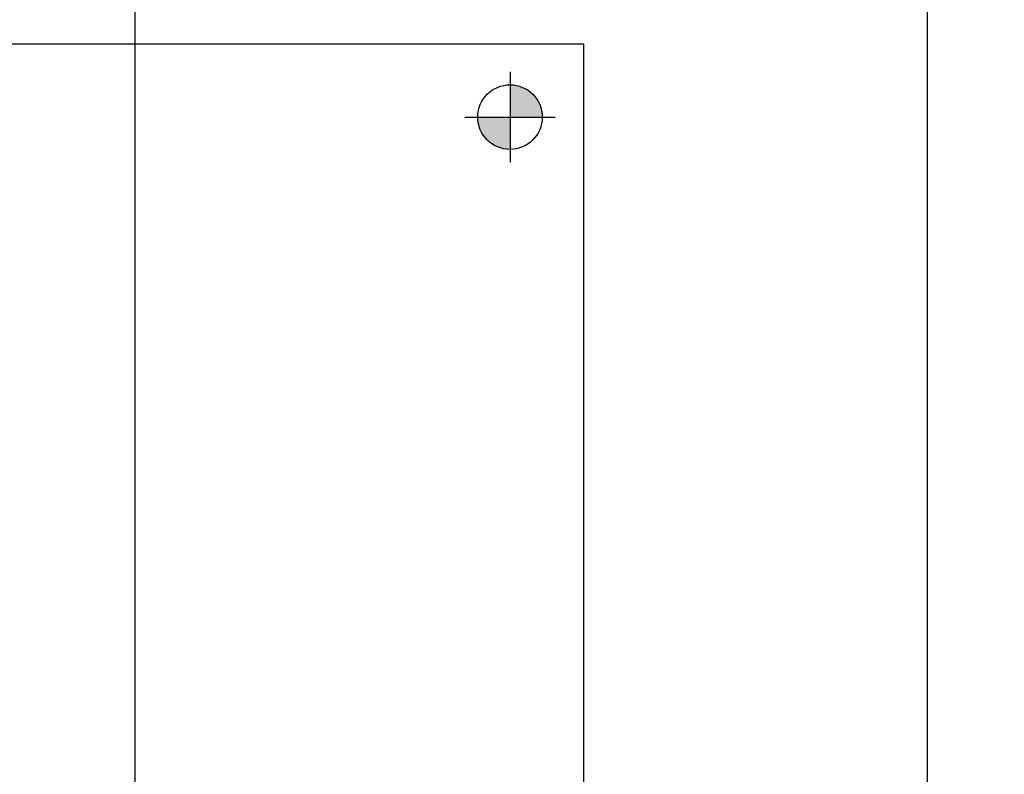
# Model space of a CAD drawing. Extents: x -7650383 to 4934791, y -137560 to 1826789.
# Tile 142 of 256: x 2136141 to 2136397, y 42116 to 42312. Entities that reach past the tile are written whole.
import ezdxf

# ---------------------------------------------------------------- set-up
doc = ezdxf.new("R2010")
doc.units = 0
doc.header["$LTSCALE"] = 800
doc.header["$MEASUREMENT"] = 0
doc.layers.add('KEY PLAN', color=251, linetype='CONTINUOUS')

# ---------------------------------------------------------------- blocks, each defined once
blk = doc.blocks.new('UTCOMBINE')
at = {"layer": 'KEY PLAN'}
h = blk.add_hatch(color=256, dxfattribs=at)
h.paths.add_polyline_path([(-708492.25, 46426.7), (-708483.87, 46426.7), (-708483.87, 46418.32, -0.414214)])
h.paths.add_polyline_path([(-708475.49, 46426.7), (-708483.87, 46426.7), (-708483.87, 46435.08, -0.414214)])
h = blk.add_hatch(color=256, dxfattribs=at)
h.paths.add_polyline_path([(-708492.25, 46426.7), (-708483.87, 46426.7), (-708483.87, 46418.32, -0.414214)])
h.paths.add_polyline_path([(-708475.49, 46426.7), (-708483.87, 46426.7), (-708483.87, 46435.08, -0.414214)])
h = blk.add_hatch(color=256, dxfattribs=at)
h.paths.add_polyline_path([(-708492.25, 46426.7), (-708483.87, 46426.7), (-708483.87, 46418.32, -0.414214)])
h.paths.add_polyline_path([(-708475.49, 46426.7), (-708483.87, 46426.7), (-708483.87, 46435.08, -0.414214)])
h = blk.add_hatch(color=256, dxfattribs=at)
h.paths.add_polyline_path([(-708492.25, 46426.7), (-708483.87, 46426.7), (-708483.87, 46418.32, -0.414214)])
h.paths.add_polyline_path([(-708475.49, 46426.7), (-708483.87, 46426.7), (-708483.87, 46435.08, -0.414214)])
h = blk.add_hatch(color=256, dxfattribs=at)
h.paths.add_polyline_path([(-708492.25, 46426.7), (-708483.87, 46426.7), (-708483.87, 46418.32, -0.414214)])
h.paths.add_polyline_path([(-708475.49, 46426.7), (-708483.87, 46426.7), (-708483.87, 46435.08, -0.414214)])
h = blk.add_hatch(color=256, dxfattribs=at)
h.paths.add_polyline_path([(-708492.25, 46426.7), (-708483.87, 46426.7), (-708483.87, 46418.32, -0.414214)])
h.paths.add_polyline_path([(-708475.49, 46426.7), (-708483.87, 46426.7), (-708483.87, 46435.08, -0.414214)])
h = blk.add_hatch(color=256, dxfattribs=at)
h.paths.add_polyline_path([(-708492.25, 46426.7), (-708483.87, 46426.7), (-708483.87, 46418.32, -0.414214)])
h.paths.add_polyline_path([(-708475.49, 46426.7), (-708483.87, 46426.7), (-708483.87, 46435.08, -0.414214)])
h = blk.add_hatch(color=256, dxfattribs=at)
h.paths.add_polyline_path([(-708492.25, 46426.7), (-708483.87, 46426.7), (-708483.87, 46418.32, -0.414214)])
h.paths.add_polyline_path([(-708475.49, 46426.7), (-708483.87, 46426.7), (-708483.87, 46435.08, -0.414214)])
h = blk.add_hatch(color=256, dxfattribs=at)
h.paths.add_polyline_path([(-708492.25, 46426.7), (-708483.87, 46426.7), (-708483.87, 46418.32, -0.414214)])
h.paths.add_polyline_path([(-708475.49, 46426.7), (-708483.87, 46426.7), (-708483.87, 46435.08, -0.414214)])
h = blk.add_hatch(color=256, dxfattribs=at)
h.paths.add_polyline_path([(-708492.25, 46426.7), (-708483.87, 46426.7), (-708483.87, 46418.32, -0.414214)])
h.paths.add_polyline_path([(-708475.49, 46426.7), (-708483.87, 46426.7), (-708483.87, 46435.08, -0.414214)])
h = blk.add_hatch(color=256, dxfattribs=at)
h.paths.add_polyline_path([(-708492.25, 46426.7), (-708483.87, 46426.7), (-708483.87, 46418.32, -0.414214)])
h.paths.add_polyline_path([(-708475.49, 46426.7), (-708483.87, 46426.7), (-708483.87, 46435.08, -0.414214)])
h = blk.add_hatch(color=256, dxfattribs=at)
h.paths.add_polyline_path([(-708492.25, 46426.7), (-708483.87, 46426.7), (-708483.87, 46418.32, -0.414214)])
h.paths.add_polyline_path([(-708475.49, 46426.7), (-708483.87, 46426.7), (-708483.87, 46435.08, -0.414214)])
h = blk.add_hatch(color=256, dxfattribs=at)
h.paths.add_polyline_path([(-708492.25, 46426.7), (-708483.87, 46426.7), (-708483.87, 46418.32, -0.414214)])
h.paths.add_polyline_path([(-708475.49, 46426.7), (-708483.87, 46426.7), (-708483.87, 46435.08, -0.414214)])
h = blk.add_hatch(color=256, dxfattribs=at)
h.paths.add_polyline_path([(-708492.25, 46426.7), (-708483.87, 46426.7), (-708483.87, 46418.32, -0.414214)])
h.paths.add_polyline_path([(-708475.49, 46426.7), (-708483.87, 46426.7), (-708483.87, 46435.08, -0.414214)])
h = blk.add_hatch(color=256, dxfattribs=at)
h.paths.add_polyline_path([(-708492.25, 46426.7), (-708483.87, 46426.7), (-708483.87, 46418.32, -0.414214)])
h.paths.add_polyline_path([(-708475.49, 46426.7), (-708483.87, 46426.7), (-708483.87, 46435.08, -0.414214)])
h = blk.add_hatch(color=256, dxfattribs=at)
h.paths.add_polyline_path([(-708492.25, 46426.7), (-708483.87, 46426.7), (-708483.87, 46418.32, -0.414214)])
h.paths.add_polyline_path([(-708475.49, 46426.7), (-708483.87, 46426.7), (-708483.87, 46435.08, -0.414214)])
h = blk.add_hatch(color=256, dxfattribs=at)
h.paths.add_polyline_path([(-708492.25, 46426.7), (-708483.87, 46426.7), (-708483.87, 46418.32, -0.414214)])
h.paths.add_polyline_path([(-708475.49, 46426.7), (-708483.87, 46426.7), (-708483.87, 46435.08, -0.414214)])
h = blk.add_hatch(color=256, dxfattribs=at)
h.paths.add_polyline_path([(-708492.25, 46426.7), (-708483.87, 46426.7), (-708483.87, 46418.32, -0.414214)])
h.paths.add_polyline_path([(-708475.49, 46426.7), (-708483.87, 46426.7), (-708483.87, 46435.08, -0.414214)])
h = blk.add_hatch(color=256, dxfattribs=at)
h.paths.add_polyline_path([(-708492.25, 46426.7), (-708483.87, 46426.7), (-708483.87, 46418.32, -0.414214)])
h.paths.add_polyline_path([(-708475.49, 46426.7), (-708483.87, 46426.7), (-708483.87, 46435.08, -0.414214)])
h = blk.add_hatch(color=256, dxfattribs=at)
h.paths.add_polyline_path([(-708492.25, 46426.7), (-708483.87, 46426.7), (-708483.87, 46418.32, -0.414214)])
h.paths.add_polyline_path([(-708475.49, 46426.7), (-708483.87, 46426.7), (-708483.87, 46435.08, -0.414214)])
h = blk.add_hatch(color=256, dxfattribs=at)
h.paths.add_polyline_path([(-708492.25, 46426.7), (-708483.87, 46426.7), (-708483.87, 46418.32, -0.414214)])
h.paths.add_polyline_path([(-708475.49, 46426.7), (-708483.87, 46426.7), (-708483.87, 46435.08, -0.414214)])
h = blk.add_hatch(color=256, dxfattribs=at)
h.paths.add_polyline_path([(-708492.25, 46426.7), (-708483.87, 46426.7), (-708483.87, 46418.32, -0.414214)])
h.paths.add_polyline_path([(-708475.49, 46426.7), (-708483.87, 46426.7), (-708483.87, 46435.08, -0.414214)])
h = blk.add_hatch(color=256, dxfattribs=at)
h.paths.add_polyline_path([(-708492.25, 46426.7), (-708483.87, 46426.7), (-708483.87, 46418.32, -0.414214)])
h.paths.add_polyline_path([(-708475.49, 46426.7), (-708483.87, 46426.7), (-708483.87, 46435.08, -0.414214)])
h = blk.add_hatch(color=256, dxfattribs=at)
h.paths.add_polyline_path([(-708492.25, 46426.7), (-708483.87, 46426.7), (-708483.87, 46418.32, -0.414214)])
h.paths.add_polyline_path([(-708475.49, 46426.7), (-708483.87, 46426.7), (-708483.87, 46435.08, -0.414214)])
h = blk.add_hatch(color=256, dxfattribs=at)
h.paths.add_polyline_path([(-708492.25, 46426.7), (-708483.87, 46426.7), (-708483.87, 46418.32, -0.414214)])
h.paths.add_polyline_path([(-708475.49, 46426.7), (-708483.87, 46426.7), (-708483.87, 46435.08, -0.414214)])
h = blk.add_hatch(color=256, dxfattribs=at)
h.paths.add_polyline_path([(-708492.25, 46426.7), (-708483.87, 46426.7), (-708483.87, 46418.32, -0.414214)])
h.paths.add_polyline_path([(-708475.49, 46426.7), (-708483.87, 46426.7), (-708483.87, 46435.08, -0.414214)])
h = blk.add_hatch(color=256, dxfattribs=at)
h.paths.add_polyline_path([(-708492.25, 46426.7), (-708483.87, 46426.7), (-708483.87, 46418.32, -0.414214)])
h.paths.add_polyline_path([(-708475.49, 46426.7), (-708483.87, 46426.7), (-708483.87, 46435.08, -0.414214)])
h = blk.add_hatch(color=256, dxfattribs=at)
h.paths.add_polyline_path([(-708492.25, 46426.7), (-708483.87, 46426.7), (-708483.87, 46418.32, -0.414214)])
h.paths.add_polyline_path([(-708475.49, 46426.7), (-708483.87, 46426.7), (-708483.87, 46435.08, -0.414214)])
h = blk.add_hatch(color=256, dxfattribs=at)
h.paths.add_polyline_path([(-708492.25, 46426.7), (-708483.87, 46426.7), (-708483.87, 46418.32, -0.414214)])
h.paths.add_polyline_path([(-708475.49, 46426.7), (-708483.87, 46426.7), (-708483.87, 46435.08, -0.414214)])
h = blk.add_hatch(color=256, dxfattribs=at)
h.paths.add_polyline_path([(-708492.25, 46426.7), (-708483.87, 46426.7), (-708483.87, 46418.32, -0.414214)])
h.paths.add_polyline_path([(-708475.49, 46426.7), (-708483.87, 46426.7), (-708483.87, 46435.08, -0.414214)])
h = blk.add_hatch(color=256, dxfattribs=at)
h.paths.add_polyline_path([(-708492.25, 46426.7), (-708483.87, 46426.7), (-708483.87, 46418.32, -0.414214)])
h.paths.add_polyline_path([(-708475.49, 46426.7), (-708483.87, 46426.7), (-708483.87, 46435.08, -0.414214)])
h = blk.add_hatch(color=256, dxfattribs=at)
h.paths.add_polyline_path([(-708492.25, 46426.7), (-708483.87, 46426.7), (-708483.87, 46418.32, -0.414214)])
h.paths.add_polyline_path([(-708475.49, 46426.7), (-708483.87, 46426.7), (-708483.87, 46435.08, -0.414214)])
h = blk.add_hatch(color=256, dxfattribs=at)
h.paths.add_polyline_path([(-708492.25, 46426.7), (-708483.87, 46426.7), (-708483.87, 46418.32, -0.414214)])
h.paths.add_polyline_path([(-708475.49, 46426.7), (-708483.87, 46426.7), (-708483.87, 46435.08, -0.414214)])
h = blk.add_hatch(color=256, dxfattribs=at)
h.paths.add_polyline_path([(-708492.25, 46426.7), (-708483.87, 46426.7), (-708483.87, 46418.32, -0.414214)])
h.paths.add_polyline_path([(-708475.49, 46426.7), (-708483.87, 46426.7), (-708483.87, 46435.08, -0.414214)])
h = blk.add_hatch(color=256, dxfattribs=at)
h.paths.add_polyline_path([(-708492.25, 46426.7), (-708483.87, 46426.7), (-708483.87, 46418.32, -0.414214)])
h.paths.add_polyline_path([(-708475.49, 46426.7), (-708483.87, 46426.7), (-708483.87, 46435.08, -0.414214)])
h = blk.add_hatch(color=256, dxfattribs=at)
h.paths.add_polyline_path([(-708492.25, 46426.7), (-708483.87, 46426.7), (-708483.87, 46418.32, -0.414214)])
h.paths.add_polyline_path([(-708475.49, 46426.7), (-708483.87, 46426.7), (-708483.87, 46435.08, -0.414214)])
h = blk.add_hatch(color=256, dxfattribs=at)
h.paths.add_polyline_path([(-708492.25, 46426.7), (-708483.87, 46426.7), (-708483.87, 46418.32, -0.414214)])
h.paths.add_polyline_path([(-708475.49, 46426.7), (-708483.87, 46426.7), (-708483.87, 46435.08, -0.414214)])
h = blk.add_hatch(color=256, dxfattribs=at)
h.paths.add_polyline_path([(-708492.25, 46426.7), (-708483.87, 46426.7), (-708483.87, 46418.32, -0.414214)])
h.paths.add_polyline_path([(-708475.49, 46426.7), (-708483.87, 46426.7), (-708483.87, 46435.08, -0.414214)])
h = blk.add_hatch(color=256, dxfattribs=at)
h.paths.add_polyline_path([(-708492.25, 46426.7), (-708483.87, 46426.7), (-708483.87, 46418.32, -0.414214)])
h.paths.add_polyline_path([(-708475.49, 46426.7), (-708483.87, 46426.7), (-708483.87, 46435.08, -0.414214)])
h = blk.add_hatch(color=256, dxfattribs=at)
h.paths.add_polyline_path([(-708492.25, 46426.7), (-708483.87, 46426.7), (-708483.87, 46418.32, -0.414214)])
h.paths.add_polyline_path([(-708475.49, 46426.7), (-708483.87, 46426.7), (-708483.87, 46435.08, -0.414214)])
h = blk.add_hatch(color=256, dxfattribs=at)
h.paths.add_polyline_path([(-708492.25, 46426.7), (-708483.87, 46426.7), (-708483.87, 46418.32, -0.414214)])
h.paths.add_polyline_path([(-708475.49, 46426.7), (-708483.87, 46426.7), (-708483.87, 46435.08, -0.414214)])
h = blk.add_hatch(color=256, dxfattribs=at)
h.paths.add_polyline_path([(-708492.25, 46426.7), (-708483.87, 46426.7), (-708483.87, 46418.32, -0.414214)])
h.paths.add_polyline_path([(-708475.49, 46426.7), (-708483.87, 46426.7), (-708483.87, 46435.08, -0.414214)])
h = blk.add_hatch(color=256, dxfattribs=at)
h.paths.add_polyline_path([(-708492.25, 46426.7), (-708483.87, 46426.7), (-708483.87, 46418.32, -0.414214)])
h.paths.add_polyline_path([(-708475.49, 46426.7), (-708483.87, 46426.7), (-708483.87, 46435.08, -0.414214)])
h = blk.add_hatch(color=256, dxfattribs=at)
h.paths.add_polyline_path([(-708492.25, 46426.7), (-708483.87, 46426.7), (-708483.87, 46418.32, -0.414214)])
h.paths.add_polyline_path([(-708475.49, 46426.7), (-708483.87, 46426.7), (-708483.87, 46435.08, -0.414214)])
h = blk.add_hatch(color=256, dxfattribs=at)
h.paths.add_polyline_path([(-708492.25, 46426.7), (-708483.87, 46426.7), (-708483.87, 46418.32, -0.414214)])
h.paths.add_polyline_path([(-708475.49, 46426.7), (-708483.87, 46426.7), (-708483.87, 46435.08, -0.414214)])
h = blk.add_hatch(color=256, dxfattribs=at)
h.paths.add_polyline_path([(-708492.25, 46426.7), (-708483.87, 46426.7), (-708483.87, 46418.32, -0.414214)])
h.paths.add_polyline_path([(-708475.49, 46426.7), (-708483.87, 46426.7), (-708483.87, 46435.08, -0.414214)])
h = blk.add_hatch(color=256, dxfattribs=at)
h.paths.add_polyline_path([(-708492.25, 46426.7), (-708483.87, 46426.7), (-708483.87, 46418.32, -0.414214)])
h.paths.add_polyline_path([(-708475.49, 46426.7), (-708483.87, 46426.7), (-708483.87, 46435.08, -0.414214)])
h = blk.add_hatch(color=256, dxfattribs=at)
h.paths.add_polyline_path([(-708492.25, 46426.7), (-708483.87, 46426.7), (-708483.87, 46418.32, -0.414214)])
h.paths.add_polyline_path([(-708475.49, 46426.7), (-708483.87, 46426.7), (-708483.87, 46435.08, -0.414214)])
h = blk.add_hatch(color=256, dxfattribs=at)
h.paths.add_polyline_path([(-708492.25, 46426.7), (-708483.87, 46426.7), (-708483.87, 46418.32, -0.414214)])
h.paths.add_polyline_path([(-708475.49, 46426.7), (-708483.87, 46426.7), (-708483.87, 46435.08, -0.414214)])
h = blk.add_hatch(color=256, dxfattribs=at)
h.paths.add_polyline_path([(-708492.25, 46426.7), (-708483.87, 46426.7), (-708483.87, 46418.32, -0.414214)])
h.paths.add_polyline_path([(-708475.49, 46426.7), (-708483.87, 46426.7), (-708483.87, 46435.08, -0.414214)])
h = blk.add_hatch(color=256, dxfattribs=at)
h.paths.add_polyline_path([(-708492.25, 46426.7), (-708483.87, 46426.7), (-708483.87, 46418.32, -0.414214)])
h.paths.add_polyline_path([(-708475.49, 46426.7), (-708483.87, 46426.7), (-708483.87, 46435.08, -0.414214)])
h = blk.add_hatch(color=256, dxfattribs=at)
h.paths.add_polyline_path([(-708492.25, 46426.7), (-708483.87, 46426.7), (-708483.87, 46418.32, -0.414214)])
h.paths.add_polyline_path([(-708475.49, 46426.7), (-708483.87, 46426.7), (-708483.87, 46435.08, -0.414214)])
h = blk.add_hatch(color=256, dxfattribs=at)
h.paths.add_polyline_path([(-708492.25, 46426.7), (-708483.87, 46426.7), (-708483.87, 46418.32, -0.414214)])
h.paths.add_polyline_path([(-708475.49, 46426.7), (-708483.87, 46426.7), (-708483.87, 46435.08, -0.414214)])
h = blk.add_hatch(color=256, dxfattribs=at)
h.paths.add_polyline_path([(-708492.25, 46426.7), (-708483.87, 46426.7), (-708483.87, 46418.32, -0.414214)])
h.paths.add_polyline_path([(-708475.49, 46426.7), (-708483.87, 46426.7), (-708483.87, 46435.08, -0.414214)])
h = blk.add_hatch(color=256, dxfattribs=at)
h.paths.add_polyline_path([(-708492.25, 46426.7), (-708483.87, 46426.7), (-708483.87, 46418.32, -0.414214)])
h.paths.add_polyline_path([(-708475.49, 46426.7), (-708483.87, 46426.7), (-708483.87, 46435.08, -0.414214)])
h = blk.add_hatch(color=256, dxfattribs=at)
h.paths.add_polyline_path([(-708492.25, 46426.7), (-708483.87, 46426.7), (-708483.87, 46418.32, -0.414214)])
h.paths.add_polyline_path([(-708475.49, 46426.7), (-708483.87, 46426.7), (-708483.87, 46435.08, -0.414214)])
h = blk.add_hatch(color=256, dxfattribs=at)
h.paths.add_polyline_path([(-708492.25, 46426.7), (-708483.87, 46426.7), (-708483.87, 46418.32, -0.414214)])
h.paths.add_polyline_path([(-708475.49, 46426.7), (-708483.87, 46426.7), (-708483.87, 46435.08, -0.414214)])
h = blk.add_hatch(color=256, dxfattribs=at)
h.paths.add_polyline_path([(-708492.25, 46426.7), (-708483.87, 46426.7), (-708483.87, 46418.32, -0.414214)])
h.paths.add_polyline_path([(-708475.49, 46426.7), (-708483.87, 46426.7), (-708483.87, 46435.08, -0.414214)])
h = blk.add_hatch(color=256, dxfattribs=at)
h.paths.add_polyline_path([(-708492.25, 46426.7), (-708483.87, 46426.7), (-708483.87, 46418.32, -0.414214)])
h.paths.add_polyline_path([(-708475.49, 46426.7), (-708483.87, 46426.7), (-708483.87, 46435.08, -0.414214)])
h = blk.add_hatch(color=256, dxfattribs=at)
h.paths.add_polyline_path([(-708492.25, 46426.7), (-708483.87, 46426.7), (-708483.87, 46418.32, -0.414214)])
h.paths.add_polyline_path([(-708475.49, 46426.7), (-708483.87, 46426.7), (-708483.87, 46435.08, -0.414214)])
h = blk.add_hatch(color=256, dxfattribs=at)
h.paths.add_polyline_path([(-708492.25, 46426.7), (-708483.87, 46426.7), (-708483.87, 46418.32, -0.414214)])
h.paths.add_polyline_path([(-708475.49, 46426.7), (-708483.87, 46426.7), (-708483.87, 46435.08, -0.414214)])
h = blk.add_hatch(color=256, dxfattribs=at)
h.paths.add_polyline_path([(-708492.25, 46426.7), (-708483.87, 46426.7), (-708483.87, 46418.32, -0.414214)])
h.paths.add_polyline_path([(-708475.49, 46426.7), (-708483.87, 46426.7), (-708483.87, 46435.08, -0.414214)])
h = blk.add_hatch(color=256, dxfattribs=at)
h.paths.add_polyline_path([(-708492.25, 46426.7), (-708483.87, 46426.7), (-708483.87, 46418.32, -0.414214)])
h.paths.add_polyline_path([(-708475.49, 46426.7), (-708483.87, 46426.7), (-708483.87, 46435.08, -0.414214)])
h = blk.add_hatch(color=256, dxfattribs=at)
h.paths.add_polyline_path([(-708492.25, 46426.7), (-708483.87, 46426.7), (-708483.87, 46418.32, -0.414214)])
h.paths.add_polyline_path([(-708475.49, 46426.7), (-708483.87, 46426.7), (-708483.87, 46435.08, -0.414214)])
for p, q in [((-708386.51, 45726.59, 0), (-708386.51, 46828.94, 0)), ((-708592.13, 45383.96, 0), (-708592.13, 46783.94, 0)), ((-708592.13, 45383.96, 0), (-708592.13, 46783.94, 0)), ((-708502.92, 46407.65, 0), (-708502.92, 46712.47, 0)), ((-708502.92, 46407.65, 0), (-708502.92, 46712.47, 0)), ((-708502.92, 46407.65, 0), (-708502.92, 46712.47, 0)), ((-708502.92, 46407.65, 0), (-708502.92, 46712.47, 0)), ((-708502.92, 46407.65, 0), (-708502.92, 46712.47, 0)), ((-708502.92, 46407.65, 0), (-708502.92, 46712.47, 0)), ((-708502.92, 46407.65, 0), (-708502.92, 46712.47, 0)), ((-708502.92, 46407.65, 0), (-708502.92, 46712.47, 0)), ((-708502.92, 46407.65, 0), (-708502.92, 46712.47, 0)), ((-708502.92, 46407.65, 0), (-708502.92, 46712.47, 0)), ((-708502.92, 46407.65, 0), (-708502.92, 46712.47, 0)), ((-708502.92, 46407.65, 0), (-708502.92, 46712.47, 0)), ((-708502.92, 46407.65, 0), (-708502.92, 46712.47, 0)), ((-708502.92, 46407.65, 0), (-708502.92, 46712.47, 0)), ((-708502.92, 46407.65, 0), (-708502.92, 46712.47, 0)), ((-708502.92, 46407.65, 0), (-708502.92, 46712.47, 0)), ((-708502.92, 46407.65, 0), (-708502.92, 46712.47, 0)), ((-708502.92, 46407.65, 0), (-708502.92, 46712.47, 0)), ((-708502.92, 46407.65, 0), (-708502.92, 46712.47, 0)), ((-708502.92, 46407.65, 0), (-708502.92, 46712.47, 0)), ((-708502.92, 46407.65, 0), (-708502.92, 46712.47, 0)), ((-708502.92, 46407.65, 0), (-708502.92, 46712.47, 0)), ((-708502.92, 46407.65, 0), (-708502.92, 46712.47, 0)), ((-708502.92, 46407.65, 0), (-708502.92, 46712.47, 0)), ((-708502.92, 46407.65, 0), (-708502.92, 46712.47, 0)), ((-708502.92, 46407.65, 0), (-708502.92, 46712.47, 0)), ((-708502.92, 46407.65, 0), (-708502.92, 46712.47, 0)), ((-708502.92, 46407.65, 0), (-708502.92, 46712.47, 0)), ((-708502.92, 46407.65, 0), (-708502.92, 46712.47, 0)), ((-708502.92, 46407.65, 0), (-708502.92, 46712.47, 0)), ((-708502.92, 46407.65, 0), (-708502.92, 46712.47, 0)), ((-708502.92, 46407.65, 0), (-708502.92, 46712.47, 0)), ((-708502.92, 46407.65, 0), (-708502.92, 46712.47, 0)), ((-708502.92, 46407.65, 0), (-708502.92, 46712.47, 0)), ((-708502.92, 46407.65, 0), (-708502.92, 46712.47, 0)), ((-708502.92, 46407.65, 0), (-708502.92, 46712.47, 0)), ((-708502.92, 46407.65, 0), (-708502.92, 46712.47, 0)), ((-708502.92, 46407.65, 0), (-708502.92, 46712.47, 0)), ((-708502.92, 46407.65, 0), (-708502.92, 46712.47, 0)), ((-708502.92, 46407.65, 0), (-708502.92, 46712.47, 0)), ((-708502.92, 46407.65, 0), (-708502.92, 46712.47, 0)), ((-708502.92, 46407.65, 0), (-708502.92, 46712.47, 0)), ((-708502.92, 46407.65, 0), (-708502.92, 46712.47, 0)), ((-708502.92, 46407.65, 0), (-708502.92, 46712.47, 0)), ((-708502.92, 46407.65, 0), (-708502.92, 46712.47, 0)), ((-708502.92, 46407.65, 0), (-708502.92, 46712.47, 0)), ((-708502.92, 46407.65, 0), (-708502.92, 46712.47, 0)), ((-708502.92, 46407.65, 0), (-708502.92, 46712.47, 0)), ((-708502.92, 46407.65, 0), (-708502.92, 46712.47, 0)), ((-708502.92, 46407.65, 0), (-708502.92, 46712.47, 0)), ((-708502.92, 46407.65, 0), (-708502.92, 46712.47, 0)), ((-708502.92, 46407.65, 0), (-708502.92, 46712.47, 0)), ((-708502.92, 46407.65, 0), (-708502.92, 46712.47, 0)), ((-708502.92, 46407.65, 0), (-708502.92, 46712.47, 0)), ((-708502.92, 46407.65, 0), (-708502.92, 46712.47, 0)), ((-708502.92, 46407.65, 0), (-708502.92, 46712.47, 0)), ((-708502.92, 46407.65, 0), (-708502.92, 46712.47, 0)), ((-708502.92, 46407.65, 0), (-708502.92, 46712.47, 0)), ((-708502.92, 46407.65, 0), (-708502.92, 46712.47, 0)), ((-708502.92, 46407.65, 0), (-708502.92, 46712.47, 0)), ((-708502.92, 46407.65, 0), (-708502.92, 46712.47, 0)), ((-708502.92, 46407.65, 0), (-708502.92, 46712.47, 0)), ((-708502.92, 46407.65, 0), (-708502.92, 46712.47, 0)), ((-708502.92, 46407.65, 0), (-708502.92, 46712.47, 0)), ((-708483.87, 46414.98, 0), (-708483.87, 46438.42, 0)), ((-708483.87, 46414.98, 0), (-708483.87, 46438.42, 0)), ((-708483.87, 46414.98, 0), (-708483.87, 46438.42, 0)), ((-708483.87, 46414.98, 0), (-708483.87, 46438.42, 0)), ((-708483.87, 46414.98, 0), (-708483.87, 46438.42, 0)), ((-708483.87, 46414.98, 0), (-708483.87, 46438.42, 0)), ((-708483.87, 46414.98, 0), (-708483.87, 46438.42, 0)), ((-708483.87, 46414.98, 0), (-708483.87, 46438.42, 0)), ((-708483.87, 46414.98, 0), (-708483.87, 46438.42, 0)), ((-708483.87, 46414.98, 0), (-708483.87, 46438.42, 0)), ((-708483.87, 46414.98, 0), (-708483.87, 46438.42, 0)), ((-708483.87, 46414.98, 0), (-708483.87, 46438.42, 0)), ((-708483.87, 46414.98, 0), (-708483.87, 46438.42, 0)), ((-708483.87, 46414.98, 0), (-708483.87, 46438.42, 0)), ((-708483.87, 46414.98, 0), (-708483.87, 46438.42, 0)), ((-708483.87, 46414.98, 0), (-708483.87, 46438.42, 0)), ((-708483.87, 46414.98, 0), (-708483.87, 46438.42, 0)), ((-708483.87, 46414.98, 0), (-708483.87, 46438.42, 0)), ((-708483.87, 46414.98, 0), (-708483.87, 46438.42, 0)), ((-708483.87, 46414.98, 0), (-708483.87, 46438.42, 0)), ((-708483.87, 46414.98, 0), (-708483.87, 46438.42, 0)), ((-708483.87, 46414.98, 0), (-708483.87, 46438.42, 0)), ((-708483.87, 46414.98, 0), (-708483.87, 46438.42, 0)), ((-708483.87, 46414.98, 0), (-708483.87, 46438.42, 0)), ((-708483.87, 46414.98, 0), (-708483.87, 46438.42, 0)), ((-708483.87, 46414.98, 0), (-708483.87, 46438.42, 0)), ((-708483.87, 46414.98, 0), (-708483.87, 46438.42, 0)), ((-708483.87, 46414.98, 0), (-708483.87, 46438.42, 0)), ((-708483.87, 46414.98, 0), (-708483.87, 46438.42, 0)), ((-708483.87, 46414.98, 0), (-708483.87, 46438.42, 0)), ((-708483.87, 46414.98, 0), (-708483.87, 46438.42, 0)), ((-708483.87, 46414.98, 0), (-708483.87, 46438.42, 0)), ((-708483.87, 46414.98, 0), (-708483.87, 46438.42, 0)), ((-708483.87, 46414.98, 0), (-708483.87, 46438.42, 0)), ((-708483.87, 46414.98, 0), (-708483.87, 46438.42, 0)), ((-708483.87, 46414.98, 0), (-708483.87, 46438.42, 0)), ((-708483.87, 46414.98, 0), (-708483.87, 46438.42, 0)), ((-708483.87, 46414.98, 0), (-708483.87, 46438.42, 0)), ((-708483.87, 46414.98, 0), (-708483.87, 46438.42, 0)), ((-708483.87, 46414.98, 0), (-708483.87, 46438.42, 0)), ((-708483.87, 46414.98, 0), (-708483.87, 46438.42, 0)), ((-708483.87, 46414.98, 0), (-708483.87, 46438.42, 0)), ((-708483.87, 46414.98, 0), (-708483.87, 46438.42, 0)), ((-708483.87, 46414.98, 0), (-708483.87, 46438.42, 0)), ((-708483.87, 46414.98, 0), (-708483.87, 46438.42, 0)), ((-708483.87, 46414.98, 0), (-708483.87, 46438.42, 0)), ((-708483.87, 46414.98, 0), (-708483.87, 46438.42, 0)), ((-708483.87, 46414.98, 0), (-708483.87, 46438.42, 0)), ((-708483.87, 46414.98, 0), (-708483.87, 46438.42, 0)), ((-708483.87, 46414.98, 0), (-708483.87, 46438.42, 0)), ((-708483.87, 46414.98, 0), (-708483.87, 46438.42, 0)), ((-708483.87, 46414.98, 0), (-708483.87, 46438.42, 0)), ((-708483.87, 46414.98, 0), (-708483.87, 46438.42, 0)), ((-708483.87, 46414.98, 0), (-708483.87, 46438.42, 0)), ((-708483.87, 46414.98, 0), (-708483.87, 46438.42, 0)), ((-708483.87, 46414.98, 0), (-708483.87, 46438.42, 0)), ((-708483.87, 46414.98, 0), (-708483.87, 46438.42, 0)), ((-708483.87, 46414.98, 0), (-708483.87, 46438.42, 0)), ((-708483.87, 46414.98, 0), (-708483.87, 46438.42, 0)), ((-708483.87, 46414.98, 0), (-708483.87, 46438.42, 0)), ((-708483.87, 46414.98, 0), (-708483.87, 46438.42, 0)), ((-708483.87, 46414.98, 0), (-708483.87, 46438.42, 0)), ((-708483.87, 46414.98, 0), (-708483.87, 46438.42, 0)), ((-708483.87, 46414.98, 0), (-708483.87, 46438.42, 0)), ((-708472.15, 46426.7, 0), (-708495.59, 46426.7, 0)), ((-708472.15, 46426.7, 0), (-708495.59, 46426.7, 0)), ((-708472.15, 46426.7, 0), (-708495.59, 46426.7, 0)), ((-708472.15, 46426.7, 0), (-708495.59, 46426.7, 0)), ((-708472.15, 46426.7, 0), (-708495.59, 46426.7, 0)), ((-708472.15, 46426.7, 0), (-708495.59, 46426.7, 0)), ((-708472.15, 46426.7, 0), (-708495.59, 46426.7, 0)), ((-708472.15, 46426.7, 0), (-708495.59, 46426.7, 0)), ((-708472.15, 46426.7, 0), (-708495.59, 46426.7, 0)), ((-708472.15, 46426.7, 0), (-708495.59, 46426.7, 0)), ((-708472.15, 46426.7, 0), (-708495.59, 46426.7, 0)), ((-708472.15, 46426.7, 0), (-708495.59, 46426.7, 0)), ((-708472.15, 46426.7, 0), (-708495.59, 46426.7, 0)), ((-708472.15, 46426.7, 0), (-708495.59, 46426.7, 0)), ((-708472.15, 46426.7, 0), (-708495.59, 46426.7, 0)), ((-708472.15, 46426.7, 0), (-708495.59, 46426.7, 0)), ((-708472.15, 46426.7, 0), (-708495.59, 46426.7, 0)), ((-708472.15, 46426.7, 0), (-708495.59, 46426.7, 0)), ((-708472.15, 46426.7, 0), (-708495.59, 46426.7, 0)), ((-708472.15, 46426.7, 0), (-708495.59, 46426.7, 0)), ((-708472.15, 46426.7, 0), (-708495.59, 46426.7, 0)), ((-708472.15, 46426.7, 0), (-708495.59, 46426.7, 0)), ((-708472.15, 46426.7, 0), (-708495.59, 46426.7, 0)), ((-708472.15, 46426.7, 0), (-708495.59, 46426.7, 0)), ((-708472.15, 46426.7, 0), (-708495.59, 46426.7, 0)), ((-708472.15, 46426.7, 0), (-708495.59, 46426.7, 0)), ((-708472.15, 46426.7, 0), (-708495.59, 46426.7, 0)), ((-708472.15, 46426.7, 0), (-708495.59, 46426.7, 0)), ((-708472.15, 46426.7, 0), (-708495.59, 46426.7, 0)), ((-708472.15, 46426.7, 0), (-708495.59, 46426.7, 0)), ((-708472.15, 46426.7, 0), (-708495.59, 46426.7, 0)), ((-708472.15, 46426.7, 0), (-708495.59, 46426.7, 0)), ((-708472.15, 46426.7, 0), (-708495.59, 46426.7, 0)), ((-708472.15, 46426.7, 0), (-708495.59, 46426.7, 0)), ((-708472.15, 46426.7, 0), (-708495.59, 46426.7, 0)), ((-708472.15, 46426.7, 0), (-708495.59, 46426.7, 0)), ((-708472.15, 46426.7, 0), (-708495.59, 46426.7, 0)), ((-708472.15, 46426.7, 0), (-708495.59, 46426.7, 0)), ((-708472.15, 46426.7, 0), (-708495.59, 46426.7, 0)), ((-708472.15, 46426.7, 0), (-708495.59, 46426.7, 0)), ((-708472.15, 46426.7, 0), (-708495.59, 46426.7, 0)), ((-708472.15, 46426.7, 0), (-708495.59, 46426.7, 0)), ((-708472.15, 46426.7, 0), (-708495.59, 46426.7, 0)), ((-708472.15, 46426.7, 0), (-708495.59, 46426.7, 0)), ((-708472.15, 46426.7, 0), (-708495.59, 46426.7, 0)), ((-708472.15, 46426.7, 0), (-708495.59, 46426.7, 0)), ((-708472.15, 46426.7, 0), (-708495.59, 46426.7, 0)), ((-708472.15, 46426.7, 0), (-708495.59, 46426.7, 0)), ((-708472.15, 46426.7, 0), (-708495.59, 46426.7, 0)), ((-708472.15, 46426.7, 0), (-708495.59, 46426.7, 0)), ((-708472.15, 46426.7, 0), (-708495.59, 46426.7, 0)), ((-708472.15, 46426.7, 0), (-708495.59, 46426.7, 0)), ((-708472.15, 46426.7, 0), (-708495.59, 46426.7, 0)), ((-708472.15, 46426.7, 0), (-708495.59, 46426.7, 0)), ((-708472.15, 46426.7, 0), (-708495.59, 46426.7, 0)), ((-708472.15, 46426.7, 0), (-708495.59, 46426.7, 0)), ((-708472.15, 46426.7, 0), (-708495.59, 46426.7, 0)), ((-708472.15, 46426.7, 0), (-708495.59, 46426.7, 0)), ((-708472.15, 46426.7, 0), (-708495.59, 46426.7, 0)), ((-708472.15, 46426.7, 0), (-708495.59, 46426.7, 0)), ((-708472.15, 46426.7, 0), (-708495.59, 46426.7, 0)), ((-708472.15, 46426.7, 0), (-708495.59, 46426.7, 0)), ((-708472.15, 46426.7, 0), (-708495.59, 46426.7, 0)), ((-708472.15, 46426.7, 0), (-708495.59, 46426.7, 0)), ((-708198.1, 46407.65, 0), (-708502.92, 46407.65, 0)), ((-708198.1, 46407.65, 0), (-708502.92, 46407.65, 0)), ((-708198.1, 46407.65, 0), (-708502.92, 46407.65, 0)), ((-708198.1, 46407.65, 0), (-708502.92, 46407.65, 0)), ((-708198.1, 46407.65, 0), (-708502.92, 46407.65, 0)), ((-708198.1, 46407.65, 0), (-708502.92, 46407.65, 0)), ((-708198.1, 46407.65, 0), (-708502.92, 46407.65, 0)), ((-708198.1, 46407.65, 0), (-708502.92, 46407.65, 0)), ((-708198.1, 46407.65, 0), (-708502.92, 46407.65, 0)), ((-708198.1, 46407.65, 0), (-708502.92, 46407.65, 0)), ((-708198.1, 46407.65, 0), (-708502.92, 46407.65, 0)), ((-708198.1, 46407.65, 0), (-708502.92, 46407.65, 0)), ((-708198.1, 46407.65, 0), (-708502.92, 46407.65, 0)), ((-708198.1, 46407.65, 0), (-708502.92, 46407.65, 0)), ((-708198.1, 46407.65, 0), (-708502.92, 46407.65, 0)), ((-708198.1, 46407.65, 0), (-708502.92, 46407.65, 0)), ((-708198.1, 46407.65, 0), (-708502.92, 46407.65, 0)), ((-708198.1, 46407.65, 0), (-708502.92, 46407.65, 0)), ((-708198.1, 46407.65, 0), (-708502.92, 46407.65, 0)), ((-708198.1, 46407.65, 0), (-708502.92, 46407.65, 0)), ((-708198.1, 46407.65, 0), (-708502.92, 46407.65, 0)), ((-708198.1, 46407.65, 0), (-708502.92, 46407.65, 0)), ((-708198.1, 46407.65, 0), (-708502.92, 46407.65, 0)), ((-708198.1, 46407.65, 0), (-708502.92, 46407.65, 0)), ((-708198.1, 46407.65, 0), (-708502.92, 46407.65, 0)), ((-708198.1, 46407.65, 0), (-708502.92, 46407.65, 0)), ((-708198.1, 46407.65, 0), (-708502.92, 46407.65, 0)), ((-708198.1, 46407.65, 0), (-708502.92, 46407.65, 0)), ((-708198.1, 46407.65, 0), (-708502.92, 46407.65, 0)), ((-708198.1, 46407.65, 0), (-708502.92, 46407.65, 0)), ((-708198.1, 46407.65, 0), (-708502.92, 46407.65, 0)), ((-708198.1, 46407.65, 0), (-708502.92, 46407.65, 0)), ((-708198.1, 46407.65, 0), (-708502.92, 46407.65, 0)), ((-708198.1, 46407.65, 0), (-708502.92, 46407.65, 0)), ((-708198.1, 46407.65, 0), (-708502.92, 46407.65, 0)), ((-708198.1, 46407.65, 0), (-708502.92, 46407.65, 0)), ((-708198.1, 46407.65, 0), (-708502.92, 46407.65, 0)), ((-708198.1, 46407.65, 0), (-708502.92, 46407.65, 0)), ((-708198.1, 46407.65, 0), (-708502.92, 46407.65, 0)), ((-708198.1, 46407.65, 0), (-708502.92, 46407.65, 0)), ((-708198.1, 46407.65, 0), (-708502.92, 46407.65, 0)), ((-708198.1, 46407.65, 0), (-708502.92, 46407.65, 0)), ((-708198.1, 46407.65, 0), (-708502.92, 46407.65, 0)), ((-708198.1, 46407.65, 0), (-708502.92, 46407.65, 0)), ((-708198.1, 46407.65, 0), (-708502.92, 46407.65, 0)), ((-708198.1, 46407.65, 0), (-708502.92, 46407.65, 0)), ((-708198.1, 46407.65, 0), (-708502.92, 46407.65, 0)), ((-708198.1, 46407.65, 0), (-708502.92, 46407.65, 0)), ((-708198.1, 46407.65, 0), (-708502.92, 46407.65, 0)), ((-708198.1, 46407.65, 0), (-708502.92, 46407.65, 0)), ((-708198.1, 46407.65, 0), (-708502.92, 46407.65, 0)), ((-708198.1, 46407.65, 0), (-708502.92, 46407.65, 0)), ((-708198.1, 46407.65, 0), (-708502.92, 46407.65, 0)), ((-708198.1, 46407.65, 0), (-708502.92, 46407.65, 0)), ((-708198.1, 46407.65, 0), (-708502.92, 46407.65, 0)), ((-708198.1, 46407.65, 0), (-708502.92, 46407.65, 0)), ((-708198.1, 46407.65, 0), (-708502.92, 46407.65, 0)), ((-708198.1, 46407.65, 0), (-708502.92, 46407.65, 0)), ((-708198.1, 46407.65, 0), (-708502.92, 46407.65, 0)), ((-708198.1, 46407.65, 0), (-708502.92, 46407.65, 0)), ((-708198.1, 46407.65, 0), (-708502.92, 46407.65, 0)), ((-708198.1, 46407.65, 0), (-708502.92, 46407.65, 0)), ((-708198.1, 46407.65, 0), (-708502.92, 46407.65, 0)), ((-708198.1, 46407.65, 0), (-708502.92, 46407.65, 0))]:
    blk.add_line(p, q, dxfattribs=at)
for centre, radius in [((-708350.51, 46560.06, 0), 361.31), ((-708483.87, 46426.7, 0), 8.38), ((-708483.87, 46426.7, 0), 8.38), ((-708483.87, 46426.7, 0), 8.38), ((-708483.87, 46426.7, 0), 8.38), ((-708483.87, 46426.7, 0), 8.38), ((-708483.87, 46426.7, 0), 8.38), ((-708483.87, 46426.7, 0), 8.38), ((-708483.87, 46426.7, 0), 8.38), ((-708483.87, 46426.7, 0), 8.38), ((-708483.87, 46426.7, 0), 8.38), ((-708483.87, 46426.7, 0), 8.38), ((-708483.87, 46426.7, 0), 8.38), ((-708483.87, 46426.7, 0), 8.38), ((-708483.87, 46426.7, 0), 8.38), ((-708483.87, 46426.7, 0), 8.38), ((-708483.87, 46426.7, 0), 8.38), ((-708483.87, 46426.7, 0), 8.38), ((-708483.87, 46426.7, 0), 8.38), ((-708483.87, 46426.7, 0), 8.38), ((-708483.87, 46426.7, 0), 8.38), ((-708483.87, 46426.7, 0), 8.38), ((-708483.87, 46426.7, 0), 8.38), ((-708483.87, 46426.7, 0), 8.38), ((-708483.87, 46426.7, 0), 8.38), ((-708483.87, 46426.7, 0), 8.38), ((-708483.87, 46426.7, 0), 8.38), ((-708483.87, 46426.7, 0), 8.38), ((-708483.87, 46426.7, 0), 8.38), ((-708483.87, 46426.7, 0), 8.38), ((-708483.87, 46426.7, 0), 8.38), ((-708483.87, 46426.7, 0), 8.38), ((-708483.87, 46426.7, 0), 8.38), ((-708483.87, 46426.7, 0), 8.38), ((-708483.87, 46426.7, 0), 8.38), ((-708483.87, 46426.7, 0), 8.38), ((-708483.87, 46426.7, 0), 8.38), ((-708483.87, 46426.7, 0), 8.38), ((-708483.87, 46426.7, 0), 8.38), ((-708483.87, 46426.7, 0), 8.38), ((-708483.87, 46426.7, 0), 8.38), ((-708483.87, 46426.7, 0), 8.38), ((-708483.87, 46426.7, 0), 8.38), ((-708483.87, 46426.7, 0), 8.38), ((-708483.87, 46426.7, 0), 8.38), ((-708483.87, 46426.7, 0), 8.38), ((-708483.87, 46426.7, 0), 8.38), ((-708483.87, 46426.7, 0), 8.38), ((-708483.87, 46426.7, 0), 8.38), ((-708483.87, 46426.7, 0), 8.38), ((-708483.87, 46426.7, 0), 8.38), ((-708483.87, 46426.7, 0), 8.38), ((-708483.87, 46426.7, 0), 8.38), ((-708483.87, 46426.7, 0), 8.38), ((-708483.87, 46426.7, 0), 8.38), ((-708483.87, 46426.7, 0), 8.38), ((-708483.87, 46426.7, 0), 8.38), ((-708483.87, 46426.7, 0), 8.38), ((-708483.87, 46426.7, 0), 8.38), ((-708483.87, 46426.7, 0), 8.38), ((-708483.87, 46426.7, 0), 8.38), ((-708483.87, 46426.7, 0), 8.38), ((-708483.87, 46426.7, 0), 8.38), ((-708483.87, 46426.7, 0), 8.38), ((-708483.87, 46426.7, 0), 8.38)]:
    blk.add_circle(centre, radius, dxfattribs=at)

msp = doc.modelspace()

# ---------------------------------------------------------------- block references
at = {"layer": 'KEY PLAN', "rotation": 180}
msp.add_blockref('UTCOMBINE', (1427784.7, 88713.58, 0), dxfattribs=at)

doc.saveas('drawing.dxf')
